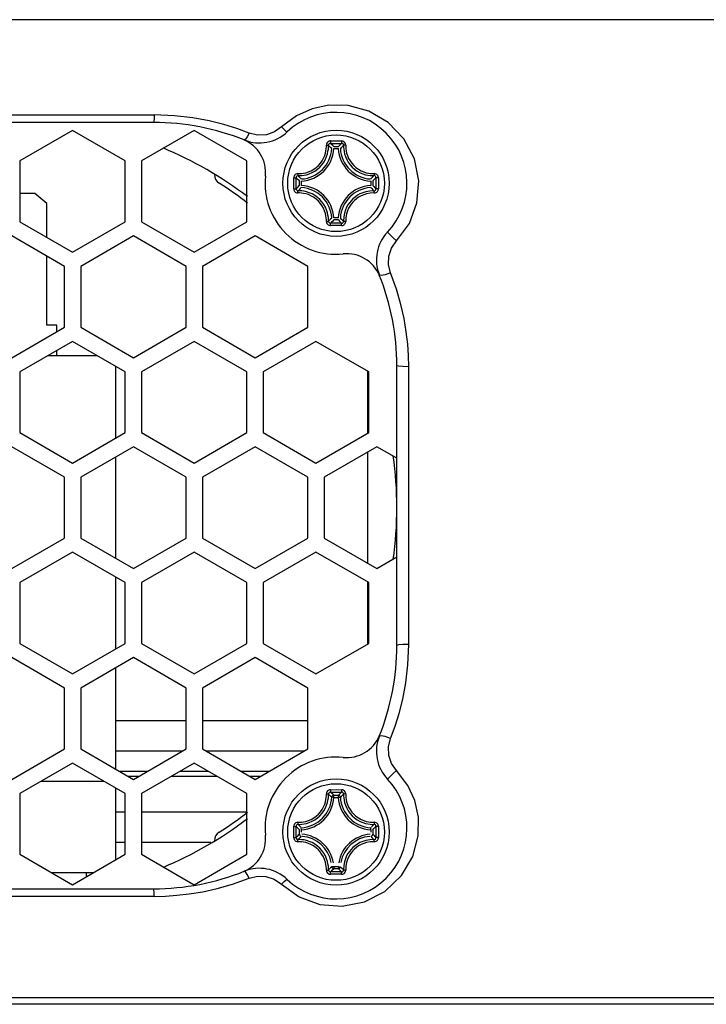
# Model space of a CAD drawing. Extents: x 0 to 420, y 0 to 297.
# Tile 27 of 65: x 228 to 238, y 101 to 116. Entities that reach past the tile are written whole.
import ezdxf

# ---------------------------------------------------------------- set-up
doc = ezdxf.new("R2010")
doc.units = 0
doc.header["$LTSCALE"] = 23.1
doc.layers.get('0').update_dxf_attribs({"linetype": 'CONTINUOUS'})
doc.layers.add('02___PRT_ALL_AXES', color=7, linetype='CONTINUOUS')

msp = doc.modelspace()

# ---------------------------------------------------------------- linework, layer by layer
at = {"color": 7, "linetype": 'CONTINUOUS'}
for p, q in [((246.453, 115.698), (228.003, 115.698)), ((228.003, 114.288), (230.112, 114.288)), ((230.103, 114.177), (228.003, 114.177)), ((228.904, 114.058), (228.124, 113.607)), ((229.684, 113.607), (228.904, 114.058)), ((230.705, 114.058), (229.925, 113.607)), ((231.485, 113.607), (230.705, 114.058)), ((232.769, 113.82), (232.837, 113.82)), ((232.769, 113.79), (232.837, 113.79)), ((228.124, 113.607), (228.124, 112.707)), ((229.684, 112.707), (229.684, 113.607)), ((229.925, 113.607), (229.925, 112.707)), ((231.485, 112.707), (231.485, 113.607)), ((232.177, 113.277), (232.177, 113.359)), ((232.177, 113.195), (232.177, 113.277)), ((232.212, 113.277), (232.212, 113.359)), ((232.212, 113.196), (232.212, 113.277)), ((232.26, 113.243), (232.26, 113.311)), ((232.29, 113.244), (232.29, 113.311)), ((233.316, 113.311), (233.316, 113.244)), ((233.346, 113.311), (233.346, 113.243)), ((233.394, 113.359), (233.394, 113.277)), ((233.394, 113.277), (233.394, 113.196)), ((233.429, 113.359), (233.429, 113.277)), ((233.429, 113.277), (233.429, 113.195)), ((228.343, 113.127), (228.124, 113.127)), ((228.523, 112.977), (228.343, 113.127)), ((228.523, 112.476), (228.523, 112.977)), ((228.124, 112.707), (228.904, 112.256)), ((228.904, 112.256), (229.684, 112.707)), ((229.925, 112.707), (230.705, 112.256)), ((230.705, 112.256), (231.485, 112.707)), ((232.837, 112.764), (232.769, 112.764)), ((232.837, 112.734), (232.769, 112.734)), ((228.783, 112.047), (228.003, 112.498)), ((229.804, 112.498), (229.024, 112.047)), ((230.584, 112.047), (229.804, 112.498)), ((231.606, 112.498), (230.826, 112.047)), ((232.386, 112.047), (231.606, 112.498)), ((228.523, 111.177), (228.523, 112.197)), ((228.783, 111.147), (228.783, 112.047)), ((229.024, 112.047), (229.024, 111.147)), ((230.584, 111.147), (230.584, 112.047)), ((230.826, 112.047), (230.826, 111.147)), ((232.386, 111.147), (232.386, 112.047)), ((228.673, 111.177), (228.523, 111.177)), ((228.673, 111.084), (228.673, 111.177)), ((228.003, 110.696), (228.783, 111.147)), ((229.024, 111.147), (229.804, 110.696)), ((229.804, 110.696), (230.584, 111.147)), ((230.826, 111.147), (231.606, 110.696)), ((231.606, 110.696), (232.386, 111.147)), ((228.904, 110.938), (228.124, 110.487)), ((229.684, 110.487), (228.904, 110.938)), ((230.705, 110.938), (229.925, 110.487)), ((231.485, 110.487), (230.705, 110.938)), ((232.506, 110.938), (231.726, 110.487)), ((233.286, 110.487), (232.506, 110.938)), ((228.673, 110.727), (228.673, 110.805)), ((228.539, 110.727), (229.269, 110.727)), ((228.124, 110.487), (228.124, 109.587)), ((229.543, 109.506), (229.543, 110.568)), ((229.684, 109.587), (229.684, 110.487)), ((229.925, 110.487), (229.925, 109.587)), ((231.485, 109.587), (231.485, 110.487)), ((231.726, 110.487), (231.726, 109.587)), ((233.286, 109.587), (233.286, 110.487)), ((228.124, 109.587), (228.904, 109.136)), ((228.904, 109.136), (229.684, 109.587)), ((229.925, 109.587), (230.705, 109.136)), ((230.705, 109.136), (231.485, 109.587)), ((231.726, 109.587), (232.506, 109.136)), ((232.506, 109.136), (233.286, 109.587)), ((228.783, 108.927), (228.003, 109.378)), ((229.804, 109.378), (229.024, 108.927)), ((230.584, 108.927), (229.804, 109.378)), ((231.606, 109.378), (230.826, 108.927)), ((232.386, 108.927), (231.606, 109.378)), ((233.407, 109.378), (232.627, 108.927)), ((233.703, 109.207), (233.407, 109.378)), ((229.543, 107.727), (229.543, 109.227)), ((228.783, 108.027), (228.783, 108.927)), ((229.024, 108.927), (229.024, 108.027)), ((230.584, 108.027), (230.584, 108.927)), ((230.826, 108.927), (230.826, 108.027)), ((232.386, 108.027), (232.386, 108.927)), ((232.627, 108.927), (232.627, 108.027)), ((228.003, 107.576), (228.783, 108.027)), ((229.024, 108.027), (229.804, 107.576)), ((229.804, 107.576), (230.584, 108.027)), ((230.826, 108.027), (231.606, 107.576)), ((231.606, 107.576), (232.386, 108.027)), ((232.627, 108.027), (233.407, 107.576)), ((228.904, 107.818), (228.124, 107.367)), ((229.684, 107.367), (228.904, 107.818)), ((230.705, 107.818), (229.925, 107.367)), ((231.485, 107.367), (230.705, 107.818)), ((232.506, 107.818), (231.726, 107.367)), ((233.286, 107.367), (232.506, 107.818)), ((233.407, 107.576), (233.703, 107.747)), ((229.543, 106.386), (229.543, 107.448)), ((228.124, 107.367), (228.124, 106.467)), ((229.684, 106.467), (229.684, 107.367)), ((229.925, 107.367), (229.925, 106.467)), ((231.485, 106.467), (231.485, 107.367)), ((231.726, 107.367), (231.726, 106.467)), ((233.286, 106.467), (233.286, 107.367)), ((228.124, 106.467), (228.904, 106.016)), ((228.904, 106.016), (229.684, 106.467)), ((229.925, 106.467), (230.705, 106.016)), ((230.705, 106.016), (231.485, 106.467)), ((231.726, 106.467), (232.506, 106.016)), ((232.506, 106.016), (233.286, 106.467)), ((228.783, 105.807), (228.003, 106.258)), ((229.804, 106.258), (229.024, 105.807)), ((230.584, 105.807), (229.804, 106.258)), ((231.606, 106.258), (230.826, 105.807)), ((232.386, 105.807), (231.606, 106.258)), ((229.543, 104.607), (229.543, 106.107)), ((228.783, 104.907), (228.783, 105.807)), ((229.024, 105.807), (229.024, 104.907)), ((230.584, 104.907), (230.584, 105.807)), ((230.826, 105.807), (230.826, 104.907)), ((232.386, 104.907), (232.386, 105.807)), ((228.003, 104.456), (228.783, 104.907)), ((229.024, 104.907), (229.804, 104.456)), ((229.804, 104.456), (230.584, 104.907)), ((230.826, 104.907), (231.606, 104.456)), ((231.606, 104.456), (232.386, 104.907)), ((228.904, 104.698), (228.124, 104.247)), ((229.684, 104.247), (228.904, 104.698)), ((230.705, 104.698), (229.925, 104.247)), ((231.485, 104.247), (230.705, 104.698)), ((229.595, 104.577), (230.013, 104.577)), ((229.725, 104.502), (229.883, 104.502)), ((230.366, 104.502), (231.044, 104.502)), ((230.496, 104.577), (230.914, 104.577)), ((231.397, 104.577), (231.815, 104.577)), ((231.527, 104.502), (231.685, 104.502)), ((228.435, 104.427), (229.372, 104.427)), ((229.543, 103.266), (229.543, 104.328)), ((228.124, 104.247), (228.124, 103.347)), ((229.684, 103.347), (229.684, 104.247)), ((229.925, 104.247), (229.925, 103.347)), ((231.485, 103.347), (231.485, 104.247)), ((232.769, 104.19), (232.739, 104.192)), ((232.769, 104.22), (232.754, 104.236)), ((232.769, 104.22), (232.837, 104.22)), ((232.769, 104.19), (232.769, 104.22)), ((232.769, 104.19), (232.837, 104.19)), ((232.837, 104.22), (232.852, 104.236)), ((232.837, 104.19), (232.837, 104.22)), ((232.837, 104.19), (232.866, 104.192)), ((229.543, 103.977), (229.684, 103.977)), ((229.925, 103.977), (231.485, 103.977)), ((232.177, 103.677), (232.177, 103.759)), ((232.212, 103.677), (232.212, 103.759)), ((232.257, 103.773), (232.242, 103.79)), ((233.349, 103.773), (233.364, 103.79)), ((233.394, 103.759), (233.394, 103.677)), ((233.429, 103.759), (233.429, 103.677)), ((232.177, 103.595), (232.177, 103.677)), ((232.212, 103.596), (232.212, 103.677)), ((232.26, 103.643), (232.26, 103.711)), ((232.29, 103.711), (232.288, 103.741)), ((232.29, 103.677), (232.29, 103.711)), ((233.316, 103.711), (233.318, 103.741)), ((233.316, 103.711), (233.316, 103.677)), ((233.346, 103.711), (233.346, 103.643)), ((233.394, 103.677), (233.394, 103.596)), ((233.429, 103.677), (233.429, 103.595)), ((229.543, 103.527), (229.684, 103.527)), ((229.925, 103.527), (230.952, 103.527)), ((228.124, 103.347), (228.904, 102.896)), ((228.904, 102.896), (229.684, 103.347)), ((229.925, 103.347), (230.705, 102.896)), ((230.705, 102.896), (231.485, 103.347)), ((232.769, 103.164), (232.739, 103.163)), ((232.837, 103.164), (232.769, 103.164)), ((232.769, 103.164), (232.769, 103.134)), ((232.837, 103.164), (232.866, 103.163)), ((232.837, 103.164), (232.837, 103.134)), ((228.591, 103.077), (229.217, 103.077)), ((229.106, 103.077), (229.106, 103.013)), ((232.837, 103.134), (232.769, 103.134)), ((228.003, 102.837), (230.103, 102.837)), ((230.112, 102.725), (228.003, 102.725)), ((250.661, 101.127), (205.345, 101.127)), ((209.553, 101.226), (250.232, 101.226))]:
    msp.add_line(p, q, dxfattribs=at)
for points in [[(232.239, 113.421), (232.264, 113.421), (232.292, 113.422), (232.322, 113.427), (232.356, 113.434), (232.394, 113.446), (232.433, 113.463), (232.472, 113.485), (232.509, 113.512), (232.542, 113.542), (232.571, 113.575), (232.597, 113.611), (232.618, 113.65), (232.635, 113.688), (232.646, 113.725), (232.654, 113.758), (232.658, 113.789), (232.66, 113.816), (232.66, 113.841)], [(232.242, 113.39), (232.269, 113.39), (232.299, 113.391), (232.331, 113.396), (232.368, 113.404), (232.407, 113.416), (232.449, 113.435), (232.491, 113.458), (232.53, 113.486), (232.565, 113.518), (232.596, 113.554), (232.624, 113.592), (232.647, 113.634), (232.664, 113.675), (232.677, 113.714), (232.684, 113.75), (232.689, 113.782), (232.691, 113.811), (232.691, 113.838)], [(232.721, 113.903), (232.713, 113.903), (232.704, 113.901), (232.694, 113.898), (232.685, 113.892), (232.676, 113.884), (232.668, 113.873), (232.662, 113.859), (232.66, 113.841)], [(232.66, 113.841), (232.671, 113.841), (232.68, 113.841), (232.687, 113.839), (232.691, 113.838)], [(232.721, 113.868), (232.709, 113.866), (232.699, 113.859), (232.693, 113.849), (232.691, 113.838)], [(232.739, 113.792), (232.723, 113.807), (232.707, 113.823), (232.691, 113.838)], [(232.721, 113.903), (232.803, 113.904), (232.885, 113.903)], [(232.721, 113.903), (232.721, 113.894), (232.721, 113.884), (232.721, 113.876), (232.721, 113.871), (232.721, 113.868)], [(232.721, 113.868), (232.803, 113.868), (232.885, 113.868)], [(232.769, 113.82), (232.754, 113.836), (232.738, 113.852), (232.721, 113.868)], [(232.837, 113.82), (232.852, 113.836), (232.868, 113.852), (232.885, 113.868)], [(232.866, 113.792), (232.883, 113.807), (232.899, 113.823), (232.915, 113.838)], [(232.946, 113.841), (232.945, 113.857), (232.939, 113.871), (232.93, 113.884), (232.919, 113.893), (232.908, 113.899), (232.896, 113.902), (232.885, 113.903)], [(232.885, 113.903), (232.885, 113.894), (232.885, 113.884), (232.885, 113.876), (232.885, 113.871), (232.885, 113.868)], [(232.915, 113.838), (232.913, 113.849), (232.907, 113.859), (232.897, 113.866), (232.885, 113.868)], [(232.946, 113.841), (232.935, 113.841), (232.926, 113.841), (232.919, 113.839), (232.915, 113.838)], [(232.915, 113.838), (232.915, 113.811), (232.917, 113.781), (232.922, 113.748), (232.93, 113.712), (232.943, 113.672), (232.961, 113.63), (232.984, 113.589), (233.011, 113.552), (233.042, 113.517), (233.077, 113.486), (233.116, 113.458), (233.158, 113.434), (233.2, 113.416), (233.239, 113.404), (233.275, 113.396), (233.308, 113.391), (233.337, 113.39), (233.364, 113.39)], [(232.946, 113.841), (232.946, 113.816), (232.948, 113.788), (232.953, 113.757), (232.96, 113.723), (232.972, 113.686), (232.989, 113.646), (233.011, 113.608), (233.036, 113.573), (233.065, 113.54), (233.098, 113.511), (233.135, 113.485), (233.174, 113.462), (233.213, 113.446), (233.251, 113.434), (233.284, 113.427), (233.315, 113.422), (233.342, 113.421), (233.367, 113.421)], [(232.239, 113.421), (232.223, 113.419), (232.21, 113.414), (232.199, 113.407), (232.191, 113.399), (232.185, 113.391), (232.181, 113.382), (232.179, 113.374), (232.177, 113.367), (232.177, 113.359)], [(232.242, 113.39), (232.231, 113.387), (232.221, 113.381), (232.214, 113.371), (232.212, 113.359)], [(232.239, 113.421), (232.239, 113.41), (232.239, 113.4), (232.241, 113.393), (232.242, 113.39)], [(232.288, 113.341), (232.273, 113.357), (232.257, 113.373), (232.242, 113.39)], [(233.318, 113.341), (233.333, 113.357), (233.349, 113.373), (233.364, 113.39)], [(233.367, 113.421), (233.367, 113.41), (233.367, 113.4), (233.365, 113.393), (233.364, 113.39)], [(233.394, 113.359), (233.392, 113.371), (233.385, 113.381), (233.375, 113.387), (233.364, 113.39)], [(233.429, 113.359), (233.429, 113.367), (233.427, 113.374), (233.425, 113.382), (233.421, 113.391), (233.415, 113.399), (233.407, 113.407), (233.396, 113.414), (233.383, 113.419), (233.367, 113.421)], [(232.177, 113.359), (232.196, 113.359), (232.204, 113.359), (232.209, 113.359), (232.212, 113.359)], [(232.26, 113.311), (232.244, 113.327), (232.228, 113.343), (232.212, 113.359)], [(232.26, 113.243), (232.244, 113.228), (232.228, 113.212), (232.212, 113.196)], [(233.346, 113.311), (233.362, 113.327), (233.378, 113.343), (233.394, 113.359)], [(233.346, 113.243), (233.362, 113.228), (233.378, 113.212), (233.394, 113.196)], [(233.429, 113.359), (233.419, 113.359), (233.41, 113.359), (233.402, 113.359), (233.397, 113.359), (233.394, 113.359)], [(232.177, 113.195), (232.187, 113.195), (232.196, 113.195), (232.204, 113.195), (232.209, 113.195), (232.212, 113.196)], [(232.177, 113.195), (232.177, 113.188), (232.179, 113.18), (232.181, 113.172), (232.185, 113.164), (232.191, 113.155), (232.199, 113.147), (232.21, 113.14), (232.223, 113.135), (232.239, 113.134)], [(232.212, 113.196), (232.214, 113.184), (232.221, 113.173), (232.231, 113.167), (232.242, 113.165)], [(232.239, 113.134), (232.239, 113.145), (232.239, 113.154), (232.241, 113.161), (232.242, 113.165)], [(232.66, 112.713), (232.66, 112.738), (232.658, 112.766), (232.653, 112.797), (232.646, 112.831), (232.634, 112.868), (232.617, 112.908), (232.595, 112.946), (232.57, 112.982), (232.541, 113.014), (232.508, 113.043), (232.471, 113.07), (232.432, 113.092), (232.393, 113.109), (232.355, 113.12), (232.322, 113.128), (232.291, 113.132), (232.264, 113.134), (232.239, 113.134)], [(232.288, 113.214), (232.273, 113.198), (232.257, 113.181), (232.242, 113.165)], [(232.691, 112.717), (232.691, 112.743), (232.689, 112.773), (232.684, 112.806), (232.676, 112.842), (232.663, 112.882), (232.645, 112.924), (232.622, 112.965), (232.595, 113.003), (232.564, 113.037), (232.529, 113.069), (232.49, 113.097), (232.448, 113.12), (232.406, 113.138), (232.367, 113.151), (232.331, 113.159), (232.298, 113.163), (232.269, 113.165), (232.242, 113.165)], [(233.364, 113.165), (233.301, 113.162), (233.246, 113.152), (233.198, 113.138), (233.157, 113.12), (233.119, 113.099), (233.084, 113.074), (233.053, 113.047), (233.025, 113.019), (233.001, 112.99), (232.98, 112.958), (232.96, 112.923), (232.943, 112.882), (232.928, 112.835), (232.918, 112.779), (232.915, 112.717)], [(233.367, 113.134), (233.308, 113.131), (233.256, 113.122), (233.212, 113.108), (233.173, 113.091), (233.137, 113.071), (233.105, 113.048), (233.075, 113.023), (233.05, 112.997), (233.027, 112.969), (233.007, 112.94), (232.989, 112.907), (232.972, 112.869), (232.958, 112.824), (232.949, 112.772), (232.946, 112.713)], [(233.318, 113.214), (233.333, 113.198), (233.349, 113.181), (233.364, 113.165)], [(233.364, 113.165), (233.375, 113.167), (233.385, 113.173), (233.392, 113.184), (233.394, 113.196)], [(233.367, 113.134), (233.367, 113.145), (233.367, 113.154), (233.365, 113.161), (233.364, 113.165)], [(233.367, 113.134), (233.383, 113.135), (233.396, 113.14), (233.407, 113.147), (233.415, 113.155), (233.421, 113.164), (233.425, 113.172), (233.427, 113.18), (233.429, 113.188), (233.429, 113.195)], [(233.429, 113.195), (233.419, 113.195), (233.41, 113.195), (233.402, 113.195), (233.397, 113.195), (233.394, 113.196)], [(232.66, 112.713), (232.671, 112.713), (232.68, 112.714), (232.687, 112.715), (232.691, 112.717)], [(232.66, 112.713), (232.661, 112.698), (232.667, 112.683), (232.676, 112.67), (232.687, 112.661), (232.698, 112.655), (232.71, 112.652), (232.721, 112.651)], [(232.739, 112.763), (232.723, 112.747), (232.707, 112.731), (232.691, 112.717)], [(232.691, 112.717), (232.693, 112.705), (232.699, 112.695), (232.709, 112.688), (232.721, 112.686)], [(232.769, 112.734), (232.754, 112.718), (232.738, 112.702), (232.721, 112.686)], [(232.885, 112.686), (232.803, 112.686), (232.721, 112.686)], [(232.721, 112.651), (232.721, 112.661), (232.721, 112.67), (232.721, 112.678), (232.721, 112.684), (232.721, 112.686)], [(232.885, 112.651), (232.803, 112.651), (232.721, 112.651)], [(232.837, 112.734), (232.852, 112.718), (232.868, 112.702), (232.885, 112.686)], [(232.866, 112.763), (232.883, 112.747), (232.899, 112.731), (232.915, 112.717)], [(232.885, 112.686), (232.897, 112.688), (232.907, 112.695), (232.913, 112.705), (232.915, 112.717)], [(232.885, 112.651), (232.893, 112.651), (232.902, 112.653), (232.912, 112.657), (232.921, 112.662), (232.93, 112.67), (232.938, 112.681), (232.944, 112.696), (232.946, 112.713)], [(232.885, 112.651), (232.885, 112.661), (232.885, 112.67), (232.885, 112.678), (232.885, 112.684), (232.885, 112.686)], [(232.946, 112.713), (232.935, 112.713), (232.926, 112.714), (232.919, 112.715), (232.915, 112.717)], [(232.239, 103.821), (232.264, 103.821), (232.292, 103.822), (232.322, 103.827), (232.356, 103.834), (232.394, 103.846), (232.433, 103.863), (232.472, 103.885), (232.509, 103.912), (232.542, 103.942), (232.571, 103.975), (232.597, 104.011), (232.618, 104.05), (232.635, 104.088), (232.646, 104.125), (232.654, 104.158), (232.658, 104.189), (232.66, 104.216), (232.66, 104.241)], [(232.242, 103.79), (232.269, 103.79), (232.299, 103.791), (232.331, 103.796), (232.368, 103.804), (232.407, 103.816), (232.449, 103.835), (232.491, 103.858), (232.53, 103.886), (232.565, 103.918), (232.596, 103.954), (232.624, 103.992), (232.647, 104.034), (232.664, 104.075), (232.677, 104.114), (232.684, 104.15), (232.689, 104.182), (232.691, 104.211), (232.691, 104.238)], [(232.721, 104.303), (232.713, 104.303), (232.704, 104.301), (232.694, 104.298), (232.685, 104.292), (232.676, 104.284), (232.668, 104.273), (232.662, 104.259), (232.66, 104.241)], [(232.66, 104.241), (232.671, 104.241), (232.68, 104.241), (232.687, 104.239), (232.691, 104.238)], [(232.721, 104.268), (232.709, 104.266), (232.699, 104.259), (232.693, 104.249), (232.691, 104.238)], [(232.739, 104.192), (232.723, 104.207), (232.707, 104.223), (232.691, 104.238)], [(232.721, 104.303), (232.803, 104.304), (232.885, 104.303)], [(232.721, 104.303), (232.721, 104.294), (232.721, 104.284), (232.721, 104.276), (232.721, 104.271), (232.721, 104.268)], [(232.721, 104.268), (232.803, 104.268), (232.885, 104.268)], [(232.754, 104.236), (232.738, 104.252), (232.721, 104.268)], [(232.769, 104.22), (232.758, 104.218), (232.749, 104.212), (232.742, 104.203), (232.739, 104.192)], [(232.866, 104.192), (232.864, 104.203), (232.857, 104.212), (232.848, 104.218), (232.837, 104.22)], [(232.852, 104.236), (232.868, 104.252), (232.885, 104.268)], [(232.866, 104.192), (232.883, 104.207), (232.899, 104.223), (232.915, 104.238)], [(232.946, 104.241), (232.945, 104.257), (232.939, 104.271), (232.93, 104.284), (232.919, 104.293), (232.908, 104.299), (232.896, 104.302), (232.885, 104.303)], [(232.885, 104.303), (232.885, 104.294), (232.885, 104.284), (232.885, 104.276), (232.885, 104.271), (232.885, 104.268)], [(232.915, 104.238), (232.913, 104.249), (232.907, 104.259), (232.897, 104.266), (232.885, 104.268)], [(232.946, 104.241), (232.935, 104.241), (232.926, 104.241), (232.919, 104.239), (232.915, 104.238)], [(232.915, 104.238), (232.915, 104.211), (232.917, 104.181), (232.922, 104.148), (232.93, 104.112), (232.943, 104.072), (232.961, 104.03), (232.984, 103.989), (233.011, 103.952), (233.042, 103.917), (233.077, 103.886), (233.116, 103.858), (233.158, 103.834), (233.2, 103.816), (233.239, 103.804), (233.275, 103.796), (233.308, 103.791), (233.337, 103.79), (233.364, 103.79)], [(232.946, 104.241), (232.946, 104.216), (232.948, 104.188), (232.953, 104.157), (232.96, 104.123), (232.972, 104.086), (232.989, 104.046), (233.011, 104.008), (233.036, 103.973), (233.065, 103.94), (233.098, 103.911), (233.135, 103.885), (233.174, 103.862), (233.213, 103.846), (233.251, 103.834), (233.284, 103.827), (233.315, 103.822), (233.342, 103.821), (233.367, 103.821)], [(232.239, 103.821), (232.223, 103.819), (232.21, 103.814), (232.199, 103.807), (232.191, 103.799), (232.185, 103.791), (232.181, 103.782), (232.179, 103.774), (232.177, 103.767), (232.177, 103.759)], [(232.177, 103.759), (232.196, 103.759), (232.204, 103.759), (232.209, 103.759), (232.212, 103.759)], [(232.242, 103.79), (232.231, 103.787), (232.221, 103.781), (232.214, 103.771), (232.212, 103.759)], [(232.26, 103.711), (232.244, 103.727), (232.228, 103.743), (232.212, 103.759)], [(232.239, 103.821), (232.239, 103.81), (232.239, 103.8), (232.241, 103.793), (232.242, 103.79)], [(232.28, 103.749), (232.273, 103.757), (232.257, 103.773)], [(233.326, 103.749), (233.333, 103.757), (233.349, 103.773)], [(233.346, 103.711), (233.362, 103.727), (233.378, 103.743), (233.394, 103.759)], [(233.367, 103.821), (233.367, 103.81), (233.367, 103.8), (233.365, 103.793), (233.364, 103.79)], [(233.394, 103.759), (233.392, 103.771), (233.385, 103.781), (233.375, 103.787), (233.364, 103.79)], [(233.429, 103.759), (233.429, 103.767), (233.427, 103.774), (233.425, 103.782), (233.421, 103.791), (233.415, 103.799), (233.407, 103.807), (233.396, 103.814), (233.383, 103.819), (233.367, 103.821)], [(233.429, 103.759), (233.419, 103.759), (233.41, 103.759), (233.402, 103.759), (233.397, 103.759), (233.394, 103.759)], [(232.26, 103.643), (232.244, 103.628), (232.228, 103.612), (232.212, 103.596)], [(232.288, 103.614), (232.273, 103.598), (232.257, 103.581), (232.242, 103.565)], [(232.26, 103.643), (232.262, 103.633), (232.268, 103.623), (232.278, 103.616), (232.288, 103.614)], [(233.318, 103.614), (233.328, 103.616), (233.338, 103.623), (233.344, 103.632), (233.346, 103.643)], [(233.318, 103.614), (233.333, 103.598), (233.349, 103.581), (233.364, 103.565)], [(233.346, 103.643), (233.362, 103.628), (233.378, 103.612), (233.394, 103.596)], [(232.177, 103.595), (232.187, 103.595), (232.196, 103.595), (232.204, 103.595), (232.209, 103.595), (232.212, 103.596)], [(232.177, 103.595), (232.177, 103.588), (232.179, 103.58), (232.181, 103.572), (232.185, 103.564), (232.191, 103.555), (232.199, 103.547), (232.21, 103.54), (232.223, 103.535), (232.239, 103.534)], [(232.212, 103.596), (232.214, 103.584), (232.221, 103.573), (232.231, 103.567), (232.242, 103.565)], [(232.239, 103.534), (232.239, 103.545), (232.239, 103.554), (232.241, 103.561), (232.242, 103.565)], [(232.66, 103.113), (232.66, 103.138), (232.658, 103.166), (232.653, 103.197), (232.646, 103.231), (232.634, 103.268), (232.617, 103.308), (232.595, 103.346), (232.57, 103.382), (232.541, 103.414), (232.508, 103.443), (232.471, 103.47), (232.432, 103.492), (232.393, 103.509), (232.355, 103.52), (232.322, 103.528), (232.291, 103.532), (232.264, 103.534), (232.239, 103.534)], [(232.691, 103.117), (232.691, 103.143), (232.689, 103.173), (232.684, 103.206), (232.676, 103.242), (232.663, 103.282), (232.645, 103.324), (232.622, 103.365), (232.595, 103.403), (232.564, 103.437), (232.529, 103.469), (232.49, 103.497), (232.448, 103.52), (232.406, 103.538), (232.367, 103.551), (232.331, 103.559), (232.298, 103.563), (232.269, 103.565), (232.242, 103.565)], [(233.364, 103.565), (233.301, 103.562), (233.246, 103.552), (233.198, 103.538), (233.157, 103.52), (233.119, 103.499), (233.084, 103.474), (233.053, 103.447), (233.025, 103.419), (233.001, 103.39), (232.98, 103.358), (232.96, 103.323), (232.943, 103.282), (232.928, 103.235), (232.918, 103.179), (232.915, 103.117)], [(233.367, 103.534), (233.308, 103.531), (233.256, 103.522), (233.212, 103.508), (233.173, 103.491), (233.137, 103.471), (233.105, 103.448), (233.075, 103.423), (233.05, 103.397), (233.027, 103.369), (233.007, 103.34), (232.989, 103.307), (232.972, 103.269), (232.958, 103.224), (232.949, 103.172), (232.946, 103.113)], [(233.364, 103.565), (233.375, 103.567), (233.385, 103.573), (233.392, 103.584), (233.394, 103.596)], [(233.367, 103.534), (233.367, 103.545), (233.367, 103.554), (233.365, 103.561), (233.364, 103.565)], [(233.367, 103.534), (233.383, 103.535), (233.396, 103.54), (233.407, 103.547), (233.415, 103.555), (233.421, 103.564), (233.425, 103.572), (233.427, 103.58), (233.429, 103.588), (233.429, 103.595)], [(233.429, 103.595), (233.419, 103.595), (233.41, 103.595), (233.402, 103.595), (233.397, 103.595), (233.394, 103.596)], [(232.739, 103.163), (232.723, 103.147), (232.707, 103.131), (232.691, 103.117)], [(232.739, 103.163), (232.742, 103.152), (232.749, 103.143), (232.758, 103.137), (232.769, 103.134)], [(232.837, 103.134), (232.848, 103.137), (232.857, 103.143), (232.864, 103.152), (232.866, 103.163)], [(232.866, 103.163), (232.883, 103.147), (232.899, 103.131), (232.915, 103.117)], [(232.66, 103.113), (232.671, 103.113), (232.68, 103.114), (232.687, 103.115), (232.691, 103.117)], [(232.66, 103.113), (232.661, 103.098), (232.667, 103.083), (232.676, 103.07), (232.687, 103.061), (232.698, 103.055), (232.71, 103.052), (232.721, 103.051)], [(232.691, 103.117), (232.693, 103.105), (232.699, 103.095), (232.709, 103.088), (232.721, 103.086)], [(232.769, 103.134), (232.754, 103.118), (232.738, 103.102), (232.721, 103.086)], [(232.885, 103.086), (232.803, 103.086), (232.721, 103.086)], [(232.721, 103.051), (232.721, 103.061), (232.721, 103.07), (232.721, 103.078), (232.721, 103.084), (232.721, 103.086)], [(232.885, 103.051), (232.803, 103.051), (232.721, 103.051)], [(232.837, 103.134), (232.852, 103.118), (232.868, 103.102), (232.885, 103.086)], [(232.885, 103.086), (232.897, 103.088), (232.907, 103.095), (232.913, 103.105), (232.915, 103.117)], [(232.885, 103.051), (232.893, 103.051), (232.902, 103.053), (232.912, 103.057), (232.921, 103.062), (232.93, 103.07), (232.938, 103.081), (232.944, 103.096), (232.946, 103.113)], [(232.885, 103.051), (232.885, 103.061), (232.885, 103.07), (232.885, 103.078), (232.885, 103.084), (232.885, 103.086)], [(232.946, 103.113), (232.935, 103.113), (232.926, 103.114), (232.919, 103.115), (232.915, 103.117)]]:
    msp.add_lwpolyline(points, dxfattribs=at)
for centre, radius in [((232.803, 113.277), 0.786), ((232.803, 113.277), 0.715), ((232.803, 103.677), 0.786), ((232.803, 103.677), 0.715)]:
    msp.add_circle(centre, radius, dxfattribs=at)
for centre, radius, start, end in [((231.236, 113.436), 0.525, 354.2142, 67.4228), ((232.263, 113.817), 0.507, 273.0526, 356.9468), ((232.263, 113.817), 0.477, 273.3123, 356.6883), ((233.343, 113.817), 0.507, 183.053, 266.9471), ((233.343, 113.817), 0.477, 183.3123, 266.6883), ((231.153, 113.407), 0.15, 180, 237.421), ((232.803, 113.277), 1.05, 174.2142, 275.7858), ((228.003, 108.477), 5.7, 52.2561, 57.421), ((232.263, 112.737), 0.507, 3.0529, 86.947), ((233.343, 112.737), 0.507, 93.0529, 176.9471), ((232.263, 112.737), 0.477, 3.3125, 86.6883), ((233.343, 112.737), 0.477, 93.3125, 176.6884), ((232.962, 111.71), 0.525, 22.5772, 95.7858), ((228.003, 108.477), 5.7, 352.2482, 7.7518), ((232.962, 105.304), 0.525, 264.2142, 337.4228), ((232.803, 103.737), 1.05, 84.2142, 185.7858), ((232.263, 104.217), 0.477, 273.0545, 356.9455), ((232.263, 104.217), 0.507, 273.0526, 356.9468), ((233.343, 104.217), 0.507, 183.053, 266.9471), ((233.343, 104.217), 0.477, 183.0544, 266.9456), ((228.003, 108.477), 5.7, 302.579, 307.7439), ((231.153, 103.548), 0.15, 122.579, 180), ((231.236, 103.578), 0.525, 292.5772, 5.7858), ((232.263, 103.137), 0.507, 9.3894, 86.2157), ((232.263, 103.137), 0.477, 10.7594, 85.2727), ((233.343, 103.137), 0.507, 93.7868, 170.5948), ((233.343, 103.137), 0.477, 94.7302, 169.2549)]:
    msp.add_arc(centre, radius, start, end, dxfattribs=at)
at = {"layer": '02___PRT_ALL_AXES', "color": 7, "linetype": 'CONTINUOUS'}
for p, q in [((232.22, 114.277), (231.995, 114.111)), ((233.268, 110.498), (233.268, 109.576)), ((233.703, 106.437), (233.703, 110.577)), ((233.268, 109.298), (233.268, 107.657)), ((233.268, 107.378), (233.268, 106.456)), ((229.543, 105.327), (230.584, 105.327)), ((230.826, 105.327), (232.386, 105.327)), ((229.543, 104.877), (230.533, 104.877)), ((230.877, 104.877), (232.334, 104.877))]:
    msp.add_line(p, q, dxfattribs=at)
for points in [[(233.699, 112.425), (233.888, 112.684), (234.001, 112.986), (234.027, 113.313), (233.962, 113.639), (233.806, 113.937), (233.574, 114.178), (233.29, 114.345), (232.984, 114.427), (232.698, 114.431), (232.448, 114.378), (232.22, 114.277)], [(230.112, 114.288), (230.11, 114.231), (230.107, 114.191), (230.103, 114.177)], [(231.515, 114.02), (231.333, 114.087), (231.143, 114.146), (230.927, 114.2), (230.684, 114.245), (230.413, 114.276), (230.112, 114.288)], [(231.995, 114.111), (231.891, 114.038), (231.772, 113.996), (231.643, 113.99), (231.515, 114.02)], [(231.995, 114.111), (232.036, 114.071), (232.067, 114.045), (232.081, 114.039)], [(231.515, 114.02), (231.487, 113.964), (231.462, 113.928), (231.444, 113.918)], [(233.699, 112.425), (233.65, 112.472), (233.606, 112.514), (233.576, 112.544), (233.565, 112.555)], [(233.608, 111.951), (233.577, 112.074), (233.583, 112.199), (233.624, 112.319), (233.699, 112.425)], [(233.608, 111.951), (233.532, 111.924), (233.471, 111.912), (233.444, 111.919)], [(233.88, 110.563), (233.876, 110.73), (233.864, 110.896), (233.843, 111.077), (233.81, 111.274), (233.762, 111.485), (233.696, 111.711), (233.608, 111.951)], [(233.88, 110.563), (233.794, 110.564), (233.728, 110.569), (233.703, 110.577)], [(233.88, 106.451), (233.88, 107.38), (233.88, 108.342), (233.88, 109.404), (233.88, 110.563)], [(233.608, 105.063), (233.676, 105.243), (233.735, 105.43), (233.79, 105.644), (233.836, 105.884), (233.867, 106.152), (233.88, 106.451)], [(233.88, 106.451), (233.794, 106.45), (233.728, 106.445), (233.703, 106.437)], [(233.608, 105.063), (233.532, 105.09), (233.471, 105.102), (233.444, 105.096)], [(233.699, 104.589), (233.626, 104.691), (233.584, 104.809), (233.577, 104.936), (233.608, 105.063)], [(231.995, 102.903), (232.258, 102.716), (232.564, 102.605), (232.893, 102.578), (233.223, 102.644), (233.525, 102.799), (233.771, 103.032), (233.939, 103.316), (234.02, 103.618), (234.022, 103.897), (233.969, 104.141), (233.867, 104.366), (233.699, 104.589)], [(233.699, 104.589), (233.65, 104.542), (233.606, 104.5), (233.576, 104.47), (233.565, 104.459)], [(231.515, 102.994), (231.487, 103.05), (231.462, 103.087), (231.444, 103.096)], [(231.515, 102.994), (231.64, 103.024), (231.766, 103.019), (231.887, 102.978), (231.995, 102.903)], [(230.112, 102.725), (230.28, 102.729), (230.448, 102.74), (230.631, 102.761), (230.831, 102.794), (231.044, 102.841), (231.272, 102.907), (231.515, 102.994)], [(231.995, 102.903), (232.036, 102.943), (232.067, 102.969), (232.081, 102.975)], [(230.112, 102.725), (230.11, 102.783), (230.107, 102.823), (230.103, 102.837)]]:
    msp.add_lwpolyline(points, dxfattribs=at)
for centre, radius, start, end in [((232.803, 113.277), 1.05, 316.5348, 133.4652), ((230.103, 110.577), 3.6, 68.1236, 90), ((231.668, 114.475), 0.6, 248.1236, 313.4652), ((228.003, 108.477), 5.775, 52.8435, 67.1794), ((234.001, 112.142), 0.6, 136.5348, 201.8764), ((230.103, 110.577), 3.6, 0, 21.8764), ((230.103, 106.437), 3.6, 338.1236, 360), ((234.001, 104.872), 0.6, 158.1236, 223.4652), ((232.803, 103.737), 1.05, 226.5348, 43.4652), ((228.003, 108.477), 5.775, 292.8206, 307.1565), ((230.103, 106.437), 3.6, 270, 291.8764), ((231.668, 102.54), 0.6, 46.5348, 111.8764)]:
    msp.add_arc(centre, radius, start, end, dxfattribs=at)

doc.saveas('drawing.dxf')
